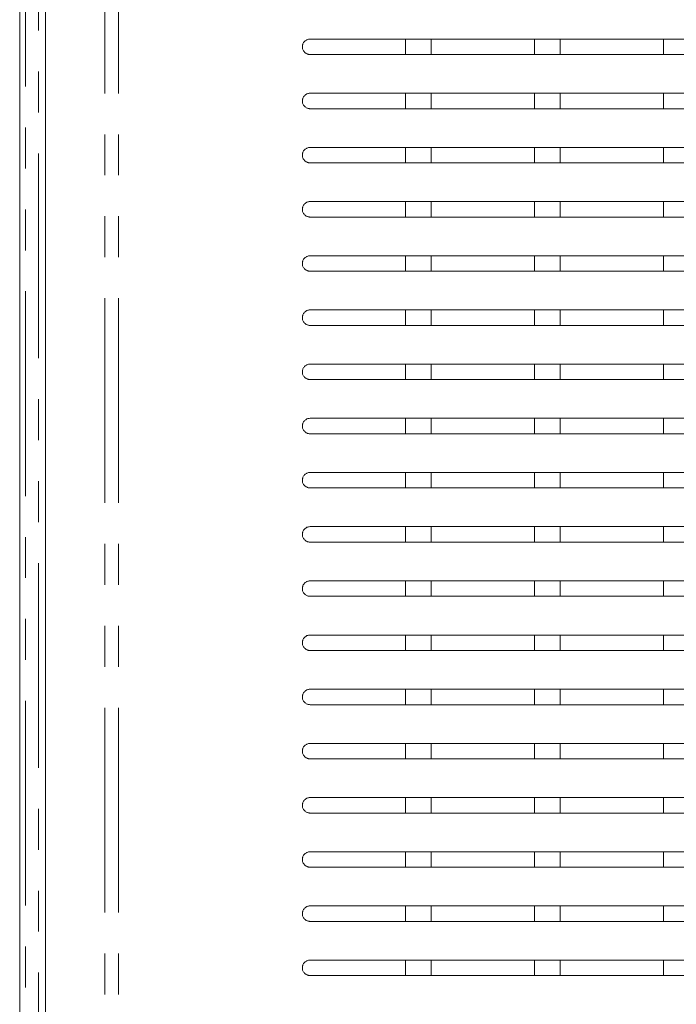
# Model space of a CAD drawing. Header units: millimetres. Extents: x 19 to 844, y 7 to 552.
# Tile 36 of 177: x 58 to 78, y 267 to 297. Entities that reach past the tile are written whole.
import ezdxf

# ---------------------------------------------------------------- set-up
doc = ezdxf.new("R2010")
doc.units = ezdxf.units.MM
doc.linetypes.add('PHANTOM', pattern=[12.7, 6.35, -1.27, 1.27, -1.27, 1.27, -1.27])

msp = doc.modelspace()

# ---------------------------------------------------------------- linework, layer by layer
at = {"color": 7, "linetype": 'Continuous', "lineweight": 15}
for p, q in [((57.88, 377.662), (57.88, 223.186)), ((58.68, 223.563), (58.68, 377.282)), ((69.848, 296.104), (69.848, 296.584)), ((70.648, 296.584), (70.648, 296.104)), ((73.848, 296.584), (73.848, 296.104)), ((74.648, 296.104), (74.648, 296.584)), ((77.848, 296.584), (77.848, 296.104)), ((69.848, 294.424), (69.848, 294.904)), ((70.648, 294.904), (70.648, 294.424)), ((73.848, 294.904), (73.848, 294.424)), ((74.648, 294.424), (74.648, 294.904)), ((77.848, 294.904), (77.848, 294.424)), ((69.848, 292.744), (69.848, 293.224)), ((70.648, 293.224), (70.648, 292.744)), ((73.848, 293.224), (73.848, 292.744)), ((74.648, 292.744), (74.648, 293.224)), ((77.848, 293.224), (77.848, 292.744)), ((69.848, 291.064), (69.848, 291.544)), ((70.648, 291.544), (70.648, 291.064)), ((73.848, 291.544), (73.848, 291.064)), ((74.648, 291.064), (74.648, 291.544)), ((77.848, 291.544), (77.848, 291.064)), ((69.848, 289.384), (69.848, 289.864)), ((70.648, 289.864), (70.648, 289.384)), ((73.848, 289.864), (73.848, 289.384)), ((74.648, 289.384), (74.648, 289.864)), ((77.848, 289.864), (77.848, 289.384)), ((69.848, 287.704), (69.848, 288.184)), ((70.648, 288.184), (70.648, 287.704)), ((73.848, 288.184), (73.848, 287.704)), ((74.648, 287.704), (74.648, 288.184)), ((77.848, 288.184), (77.848, 287.704)), ((69.848, 286.024), (69.848, 286.504)), ((70.648, 286.504), (70.648, 286.024)), ((73.848, 286.504), (73.848, 286.024)), ((74.648, 286.024), (74.648, 286.504)), ((77.848, 286.504), (77.848, 286.024)), ((69.848, 284.344), (69.848, 284.824)), ((70.648, 284.824), (70.648, 284.344)), ((73.848, 284.824), (73.848, 284.344)), ((74.648, 284.344), (74.648, 284.824)), ((77.848, 284.824), (77.848, 284.344)), ((69.848, 282.664), (69.848, 283.144)), ((70.648, 283.144), (70.648, 282.664)), ((73.848, 283.144), (73.848, 282.664)), ((74.648, 282.664), (74.648, 283.144)), ((77.848, 283.144), (77.848, 282.664)), ((69.848, 280.984), (69.848, 281.464)), ((70.648, 281.464), (70.648, 280.984)), ((73.848, 281.464), (73.848, 280.984)), ((74.648, 280.984), (74.648, 281.464)), ((77.848, 281.464), (77.848, 280.984)), ((69.848, 279.304), (69.848, 279.784)), ((70.648, 279.784), (70.648, 279.304)), ((73.848, 279.784), (73.848, 279.304)), ((74.648, 279.304), (74.648, 279.784)), ((77.848, 279.784), (77.848, 279.304)), ((69.848, 277.624), (69.848, 278.104)), ((70.648, 278.104), (70.648, 277.624)), ((73.848, 278.104), (73.848, 277.624)), ((74.648, 277.624), (74.648, 278.104)), ((77.848, 278.104), (77.848, 277.624)), ((69.848, 275.944), (69.848, 276.424)), ((70.648, 276.424), (70.648, 275.944)), ((73.848, 276.424), (73.848, 275.944)), ((74.648, 275.944), (74.648, 276.424)), ((77.848, 276.424), (77.848, 275.944)), ((69.848, 274.264), (69.848, 274.744)), ((70.648, 274.744), (70.648, 274.264)), ((73.848, 274.744), (73.848, 274.264)), ((74.648, 274.264), (74.648, 274.744)), ((77.848, 274.744), (77.848, 274.264)), ((69.848, 272.584), (69.848, 273.064)), ((70.648, 273.064), (70.648, 272.584)), ((73.848, 273.064), (73.848, 272.584)), ((74.648, 272.584), (74.648, 273.064)), ((77.848, 273.064), (77.848, 272.584)), ((69.848, 270.904), (69.848, 271.384)), ((70.648, 271.384), (70.648, 270.904)), ((73.848, 271.384), (73.848, 270.904)), ((74.648, 270.904), (74.648, 271.384)), ((77.848, 271.384), (77.848, 270.904)), ((69.848, 269.224), (69.848, 269.704)), ((70.648, 269.704), (70.648, 269.224)), ((73.848, 269.704), (73.848, 269.224)), ((74.648, 269.224), (74.648, 269.704)), ((77.848, 269.704), (77.848, 269.224)), ((69.848, 267.544), (69.848, 268.024)), ((70.648, 268.024), (70.648, 267.544)), ((73.848, 268.024), (73.848, 267.544)), ((74.648, 267.544), (74.648, 268.024)), ((77.848, 268.024), (77.848, 267.544))]:
    msp.add_line(p, q, dxfattribs=at)
at = {"color": 8, "linetype": 'PHANTOM', "lineweight": 0}
for p, q in [((58.065, 377.662), (58.065, 223.186)), ((58.464, 223.186), (58.464, 377.662)), ((60.521, 326.648), (60.52, 225.402)), ((60.942, 326.648), (60.943, 225.375))]:
    msp.add_line(p, q, dxfattribs=at)
at = {"color": 7, "linetype": 'Continuous', "lineweight": 15}
for points, knots in [([(66.648, 296.344), (66.649, 296.352), (66.649, 296.367), (66.652, 296.39), (66.658, 296.412), (66.669, 296.442), (66.687, 296.477), (66.716, 296.513), (66.752, 296.543), (66.793, 296.566), (66.839, 296.581), (66.872, 296.583), (66.888, 296.584)], [0, 0, 0, 0, 0.055785, 0.111612, 0.168235, 0.226373, 0.342769, 0.462699, 0.588547, 0.718656, 0.858432, 1, 1, 1, 1]), ([(66.888, 296.584), (68.069, 296.584), (69.247, 296.584), (71.61, 296.584), (72.794, 296.584), (75.186, 296.584), (76.394, 296.584), (78.241, 296.584), (78.863, 296.584), (79.806, 296.584), (80.122, 296.584), (80.759, 296.584), (81.079, 296.584), (82.685, 296.584), (83.986, 296.584), (86.623, 296.584), (87.96, 296.584), (92.019, 296.584), (94.791, 296.584), (97.608, 296.584)], [0, 0, 0, 0, 0.125, 0.125, 0.25, 0.25, 0.375, 0.375, 0.4375, 0.4375, 0.46875, 0.46875, 0.5, 0.5, 0.625, 0.625, 0.75, 0.75, 1, 1, 1, 1]), ([(66.888, 296.104), (66.877, 296.104), (66.856, 296.105), (66.824, 296.112), (66.788, 296.124), (66.751, 296.145), (66.715, 296.176), (66.686, 296.213), (66.664, 296.254), (66.651, 296.298), (66.649, 296.329), (66.648, 296.344)], [0, 0, 0, 0, 0.094974, 0.188103, 0.280659, 0.41209, 0.540979, 0.662942, 0.779747, 0.890751, 1, 1, 1, 1]), ([(97.608, 296.104), (94.791, 296.104), (92.017, 296.104), (87.947, 296.104), (86.606, 296.104), (84.619, 296.104), (83.961, 296.104), (82.653, 296.104), (82.002, 296.104), (78.791, 296.104), (76.359, 296.104), (72.78, 296.104), (71.599, 296.104), (69.242, 296.104), (68.066, 296.104), (66.888, 296.104)], [0, 0, 0, 0, 0.25, 0.25, 0.375, 0.375, 0.4375, 0.4375, 0.5, 0.5, 0.75, 0.75, 0.875, 0.875, 1, 1, 1, 1]), ([(66.648, 294.664), (66.649, 294.672), (66.649, 294.687), (66.652, 294.71), (66.658, 294.732), (66.669, 294.762), (66.687, 294.797), (66.716, 294.833), (66.752, 294.863), (66.793, 294.886), (66.839, 294.901), (66.872, 294.903), (66.888, 294.904)], [0, 0, 0, 0, 0.055787, 0.111615, 0.168238, 0.226377, 0.342772, 0.462701, 0.588548, 0.718657, 0.858433, 1, 1, 1, 1]), ([(66.888, 294.424), (66.877, 294.424), (66.856, 294.425), (66.824, 294.432), (66.788, 294.444), (66.751, 294.465), (66.715, 294.496), (66.686, 294.533), (66.664, 294.574), (66.651, 294.618), (66.649, 294.649), (66.648, 294.664)], [0, 0, 0, 0, 0.094974, 0.188103, 0.280659, 0.412089, 0.540979, 0.662942, 0.779746, 0.89075, 1, 1, 1, 1]), ([(66.888, 294.904), (68.069, 294.904), (69.247, 294.904), (71.61, 294.904), (72.794, 294.904), (75.186, 294.904), (76.394, 294.904), (78.241, 294.904), (78.863, 294.904), (79.806, 294.904), (80.122, 294.904), (80.759, 294.904), (81.079, 294.904), (82.685, 294.904), (83.986, 294.904), (86.623, 294.904), (87.96, 294.904), (92.019, 294.904), (94.791, 294.904), (97.608, 294.904)], [0, 0, 0, 0, 0.125, 0.125, 0.25, 0.25, 0.375, 0.375, 0.4375, 0.4375, 0.46875, 0.46875, 0.5, 0.5, 0.625, 0.625, 0.75, 0.75, 1, 1, 1, 1]), ([(97.608, 294.424), (94.791, 294.424), (92.017, 294.424), (87.947, 294.424), (86.606, 294.424), (84.619, 294.424), (83.961, 294.424), (82.653, 294.424), (82.002, 294.424), (78.791, 294.424), (76.359, 294.424), (72.78, 294.424), (71.599, 294.424), (69.242, 294.424), (68.066, 294.424), (66.888, 294.424)], [0, 0, 0, 0, 0.25, 0.25, 0.375, 0.375, 0.4375, 0.4375, 0.5, 0.5, 0.75, 0.75, 0.875, 0.875, 1, 1, 1, 1]), ([(66.648, 292.984), (66.649, 292.992), (66.649, 293.007), (66.652, 293.03), (66.658, 293.052), (66.669, 293.082), (66.687, 293.117), (66.716, 293.153), (66.752, 293.183), (66.793, 293.206), (66.839, 293.221), (66.872, 293.223), (66.888, 293.224)], [0, 0, 0, 0, 0.055788, 0.111618, 0.168242, 0.22638, 0.342775, 0.462704, 0.58855, 0.718658, 0.858434, 1, 1, 1, 1]), ([(66.888, 293.224), (68.069, 293.224), (69.247, 293.224), (71.61, 293.224), (72.794, 293.224), (75.186, 293.224), (76.394, 293.224), (78.241, 293.224), (78.863, 293.224), (79.806, 293.224), (80.122, 293.224), (80.759, 293.224), (81.079, 293.224), (82.685, 293.224), (83.986, 293.224), (86.623, 293.224), (87.96, 293.224), (92.019, 293.224), (94.791, 293.224), (97.608, 293.224)], [0, 0, 0, 0, 0.125, 0.125, 0.25, 0.25, 0.375, 0.375, 0.4375, 0.4375, 0.46875, 0.46875, 0.5, 0.5, 0.625, 0.625, 0.75, 0.75, 1, 1, 1, 1]), ([(66.888, 292.744), (66.877, 292.744), (66.856, 292.745), (66.824, 292.752), (66.788, 292.764), (66.751, 292.785), (66.715, 292.816), (66.686, 292.853), (66.664, 292.894), (66.651, 292.938), (66.649, 292.969), (66.648, 292.984)], [0, 0, 0, 0, 0.094974, 0.188103, 0.280658, 0.412089, 0.540979, 0.662941, 0.779746, 0.890749, 1, 1, 1, 1]), ([(97.608, 292.744), (94.791, 292.744), (92.017, 292.744), (87.947, 292.744), (86.606, 292.744), (84.619, 292.744), (83.961, 292.744), (82.653, 292.744), (82.002, 292.744), (78.791, 292.744), (76.359, 292.744), (72.78, 292.744), (71.599, 292.744), (69.242, 292.744), (68.066, 292.744), (66.888, 292.744)], [0, 0, 0, 0, 0.25, 0.25, 0.375, 0.375, 0.4375, 0.4375, 0.5, 0.5, 0.75, 0.75, 0.875, 0.875, 1, 1, 1, 1]), ([(66.648, 291.304), (66.649, 291.312), (66.649, 291.327), (66.652, 291.35), (66.658, 291.372), (66.669, 291.402), (66.687, 291.437), (66.716, 291.473), (66.752, 291.503), (66.793, 291.526), (66.839, 291.541), (66.872, 291.543), (66.888, 291.544)], [0, 0, 0, 0, 0.05579, 0.111621, 0.168245, 0.226384, 0.342779, 0.462706, 0.588551, 0.718659, 0.858435, 1, 1, 1, 1]), ([(66.888, 291.064), (66.877, 291.064), (66.856, 291.065), (66.824, 291.072), (66.788, 291.084), (66.751, 291.105), (66.715, 291.136), (66.686, 291.173), (66.664, 291.214), (66.651, 291.258), (66.649, 291.289), (66.648, 291.304)], [0, 0, 0, 0, 0.094974, 0.188103, 0.280658, 0.412088, 0.540979, 0.662941, 0.779746, 0.890749, 1, 1, 1, 1]), ([(66.888, 291.544), (68.069, 291.544), (69.247, 291.544), (71.61, 291.544), (72.794, 291.544), (75.186, 291.544), (76.394, 291.544), (78.241, 291.544), (78.863, 291.544), (79.806, 291.544), (80.122, 291.544), (80.759, 291.544), (81.079, 291.544), (82.685, 291.544), (83.986, 291.544), (86.623, 291.544), (87.96, 291.544), (92.019, 291.544), (94.791, 291.544), (97.608, 291.544)], [0, 0, 0, 0, 0.125, 0.125, 0.25, 0.25, 0.375, 0.375, 0.4375, 0.4375, 0.46875, 0.46875, 0.5, 0.5, 0.625, 0.625, 0.75, 0.75, 1, 1, 1, 1]), ([(97.608, 291.064), (94.791, 291.064), (92.017, 291.064), (87.947, 291.064), (86.606, 291.064), (84.619, 291.064), (83.961, 291.064), (82.653, 291.064), (82.002, 291.064), (78.791, 291.064), (76.359, 291.064), (72.78, 291.064), (71.599, 291.064), (69.242, 291.064), (68.066, 291.064), (66.888, 291.064)], [0, 0, 0, 0, 0.25, 0.25, 0.375, 0.375, 0.4375, 0.4375, 0.5, 0.5, 0.75, 0.75, 0.875, 0.875, 1, 1, 1, 1]), ([(66.648, 289.624), (66.649, 289.632), (66.649, 289.647), (66.652, 289.67), (66.658, 289.692), (66.669, 289.722), (66.687, 289.757), (66.716, 289.793), (66.752, 289.823), (66.793, 289.846), (66.839, 289.861), (66.872, 289.863), (66.888, 289.864)], [0, 0, 0, 0, 0.055792, 0.111624, 0.168249, 0.226387, 0.342782, 0.462709, 0.588553, 0.71866, 0.858436, 1, 1, 1, 1]), ([(66.888, 289.864), (68.069, 289.864), (69.247, 289.864), (71.61, 289.864), (72.794, 289.864), (75.186, 289.864), (76.394, 289.864), (78.241, 289.864), (78.863, 289.864), (79.806, 289.864), (80.122, 289.864), (80.759, 289.864), (81.079, 289.864), (82.685, 289.864), (83.986, 289.864), (86.623, 289.864), (87.96, 289.864), (92.019, 289.864), (94.791, 289.864), (97.608, 289.864)], [0, 0, 0, 0, 0.125, 0.125, 0.25, 0.25, 0.375, 0.375, 0.4375, 0.4375, 0.46875, 0.46875, 0.5, 0.5, 0.625, 0.625, 0.75, 0.75, 1, 1, 1, 1]), ([(66.888, 289.384), (66.877, 289.384), (66.856, 289.385), (66.824, 289.392), (66.788, 289.404), (66.751, 289.425), (66.715, 289.456), (66.686, 289.493), (66.664, 289.534), (66.651, 289.578), (66.649, 289.609), (66.648, 289.624)], [0, 0, 0, 0, 0.094974, 0.188103, 0.280657, 0.412088, 0.540979, 0.662941, 0.779746, 0.890748, 1, 1, 1, 1]), ([(97.608, 289.384), (94.791, 289.384), (92.017, 289.384), (87.947, 289.384), (86.606, 289.384), (84.619, 289.384), (83.961, 289.384), (82.653, 289.384), (82.002, 289.384), (78.791, 289.384), (76.359, 289.384), (72.78, 289.384), (71.599, 289.384), (69.241, 289.384), (68.066, 289.384), (66.888, 289.384)], [0, 0, 0, 0, 0.25, 0.25, 0.375, 0.375, 0.4375, 0.4375, 0.5, 0.5, 0.75, 0.75, 0.875, 0.875, 1, 1, 1, 1]), ([(66.648, 287.944), (66.649, 287.952), (66.649, 287.967), (66.652, 287.99), (66.658, 288.013), (66.669, 288.042), (66.687, 288.077), (66.716, 288.113), (66.752, 288.143), (66.793, 288.166), (66.839, 288.181), (66.872, 288.183), (66.888, 288.184)], [0, 0, 0, 0, 0.055794, 0.111627, 0.168253, 0.226391, 0.342785, 0.462711, 0.588554, 0.718662, 0.858438, 1, 1, 1, 1]), ([(66.888, 287.704), (66.877, 287.704), (66.856, 287.705), (66.824, 287.712), (66.788, 287.724), (66.751, 287.745), (66.715, 287.776), (66.686, 287.813), (66.664, 287.854), (66.651, 287.898), (66.649, 287.929), (66.648, 287.944)], [0, 0, 0, 0, 0.094974, 0.188102, 0.280657, 0.412087, 0.540979, 0.66294, 0.779746, 0.890747, 1, 1, 1, 1]), ([(66.888, 288.184), (68.068, 288.184), (69.247, 288.184), (71.61, 288.184), (72.794, 288.184), (75.186, 288.184), (76.394, 288.184), (78.241, 288.184), (78.863, 288.184), (79.806, 288.184), (80.122, 288.184), (80.759, 288.184), (81.079, 288.184), (82.685, 288.184), (83.986, 288.184), (86.623, 288.184), (87.96, 288.184), (92.019, 288.184), (94.791, 288.184), (97.608, 288.184)], [0, 0, 0, 0, 0.125, 0.125, 0.25, 0.25, 0.375, 0.375, 0.4375, 0.4375, 0.46875, 0.46875, 0.5, 0.5, 0.625, 0.625, 0.75, 0.75, 1, 1, 1, 1]), ([(97.608, 287.704), (94.791, 287.704), (92.017, 287.704), (87.947, 287.704), (86.606, 287.704), (84.619, 287.704), (83.961, 287.704), (82.653, 287.704), (82.002, 287.704), (78.791, 287.704), (76.359, 287.704), (72.78, 287.704), (71.599, 287.704), (69.241, 287.704), (68.066, 287.704), (66.888, 287.704)], [0, 0, 0, 0, 0.25, 0.25, 0.375, 0.375, 0.4375, 0.4375, 0.5, 0.5, 0.75, 0.75, 0.875, 0.875, 1, 1, 1, 1]), ([(66.648, 286.264), (66.649, 286.272), (66.649, 286.287), (66.652, 286.31), (66.658, 286.333), (66.669, 286.362), (66.687, 286.397), (66.716, 286.433), (66.752, 286.463), (66.793, 286.486), (66.839, 286.501), (66.872, 286.503), (66.888, 286.504)], [0, 0, 0, 0, 0.055796, 0.11163, 0.168256, 0.226394, 0.342788, 0.462714, 0.588556, 0.718663, 0.858439, 1, 1, 1, 1]), ([(66.888, 286.504), (68.068, 286.504), (69.247, 286.504), (71.61, 286.504), (72.793, 286.504), (75.186, 286.504), (76.394, 286.504), (78.241, 286.504), (78.863, 286.504), (79.806, 286.504), (80.122, 286.504), (80.759, 286.504), (81.079, 286.504), (82.685, 286.504), (83.986, 286.504), (86.623, 286.504), (87.96, 286.504), (92.019, 286.504), (94.791, 286.504), (97.608, 286.504)], [0, 0, 0, 0, 0.125, 0.125, 0.25, 0.25, 0.375, 0.375, 0.4375, 0.4375, 0.46875, 0.46875, 0.5, 0.5, 0.625, 0.625, 0.75, 0.75, 1, 1, 1, 1]), ([(66.888, 286.024), (66.877, 286.024), (66.856, 286.025), (66.824, 286.032), (66.788, 286.044), (66.751, 286.065), (66.715, 286.096), (66.686, 286.133), (66.664, 286.174), (66.651, 286.218), (66.649, 286.249), (66.648, 286.264)], [0, 0, 0, 0, 0.094974, 0.188102, 0.280656, 0.412086, 0.540978, 0.66294, 0.779746, 0.890747, 1, 1, 1, 1]), ([(97.608, 286.024), (94.791, 286.024), (92.017, 286.024), (87.947, 286.024), (86.606, 286.024), (84.619, 286.024), (83.961, 286.024), (82.653, 286.024), (82.002, 286.024), (78.791, 286.024), (76.359, 286.024), (72.78, 286.024), (71.599, 286.024), (69.241, 286.024), (68.066, 286.024), (66.888, 286.024)], [0, 0, 0, 0, 0.25, 0.25, 0.375, 0.375, 0.4375, 0.4375, 0.5, 0.5, 0.75, 0.75, 0.875, 0.875, 1, 1, 1, 1]), ([(66.648, 284.584), (66.649, 284.592), (66.649, 284.607), (66.652, 284.63), (66.658, 284.653), (66.669, 284.682), (66.687, 284.717), (66.716, 284.753), (66.752, 284.783), (66.793, 284.806), (66.839, 284.821), (66.872, 284.823), (66.888, 284.824)], [0, 0, 0, 0, 0.055798, 0.111633, 0.16826, 0.226398, 0.342791, 0.462716, 0.588557, 0.718664, 0.85844, 1, 1, 1, 1]), ([(66.888, 284.344), (66.877, 284.344), (66.856, 284.345), (66.824, 284.352), (66.788, 284.364), (66.751, 284.385), (66.715, 284.416), (66.686, 284.453), (66.664, 284.494), (66.651, 284.538), (66.649, 284.569), (66.648, 284.584)], [0, 0, 0, 0, 0.094974, 0.188102, 0.280656, 0.412086, 0.540978, 0.662939, 0.779746, 0.890746, 1, 1, 1, 1]), ([(66.888, 284.824), (68.068, 284.824), (69.247, 284.824), (71.609, 284.824), (72.793, 284.824), (75.186, 284.824), (76.394, 284.824), (78.241, 284.824), (78.863, 284.824), (79.806, 284.824), (80.122, 284.824), (80.759, 284.824), (81.079, 284.824), (82.685, 284.824), (83.986, 284.824), (86.623, 284.824), (87.96, 284.824), (92.019, 284.824), (94.791, 284.824), (97.608, 284.824)], [0, 0, 0, 0, 0.125, 0.125, 0.25, 0.25, 0.375, 0.375, 0.4375, 0.4375, 0.46875, 0.46875, 0.5, 0.5, 0.625, 0.625, 0.75, 0.75, 1, 1, 1, 1]), ([(97.608, 284.344), (94.791, 284.344), (92.017, 284.344), (87.947, 284.344), (86.606, 284.344), (84.619, 284.344), (83.961, 284.344), (82.653, 284.344), (82.002, 284.344), (78.791, 284.344), (76.359, 284.344), (72.78, 284.344), (71.599, 284.344), (69.241, 284.344), (68.066, 284.344), (66.888, 284.344)], [0, 0, 0, 0, 0.25, 0.25, 0.375, 0.375, 0.4375, 0.4375, 0.5, 0.5, 0.75, 0.75, 0.875, 0.875, 1, 1, 1, 1]), ([(66.648, 282.904), (66.649, 282.912), (66.649, 282.927), (66.652, 282.95), (66.658, 282.973), (66.669, 283.002), (66.687, 283.037), (66.716, 283.073), (66.752, 283.103), (66.793, 283.126), (66.839, 283.141), (66.872, 283.143), (66.888, 283.144)], [0, 0, 0, 0, 0.055799, 0.111636, 0.168263, 0.226401, 0.342794, 0.462718, 0.588559, 0.718665, 0.858441, 1, 1, 1, 1]), ([(66.888, 283.144), (68.068, 283.144), (69.247, 283.144), (71.609, 283.144), (72.793, 283.144), (75.186, 283.144), (76.394, 283.144), (78.241, 283.144), (78.863, 283.144), (79.806, 283.144), (80.122, 283.144), (80.759, 283.144), (81.079, 283.144), (82.685, 283.144), (83.986, 283.144), (86.623, 283.144), (87.96, 283.144), (92.019, 283.144), (94.791, 283.144), (97.608, 283.144)], [0, 0, 0, 0, 0.125, 0.125, 0.25, 0.25, 0.375, 0.375, 0.4375, 0.4375, 0.46875, 0.46875, 0.5, 0.5, 0.625, 0.625, 0.75, 0.75, 1, 1, 1, 1]), ([(66.888, 282.664), (66.877, 282.664), (66.856, 282.665), (66.824, 282.672), (66.788, 282.684), (66.751, 282.705), (66.715, 282.736), (66.686, 282.773), (66.664, 282.814), (66.651, 282.858), (66.649, 282.889), (66.648, 282.904)], [0, 0, 0, 0, 0.094974, 0.188102, 0.280655, 0.412085, 0.540978, 0.662939, 0.779745, 0.890745, 1, 1, 1, 1]), ([(97.608, 282.664), (94.791, 282.664), (92.017, 282.664), (87.947, 282.664), (86.606, 282.664), (84.619, 282.664), (83.961, 282.664), (82.653, 282.664), (82.002, 282.664), (78.791, 282.664), (76.359, 282.664), (72.78, 282.664), (71.599, 282.664), (69.241, 282.664), (68.066, 282.664), (66.888, 282.664)], [0, 0, 0, 0, 0.25, 0.25, 0.375, 0.375, 0.4375, 0.4375, 0.5, 0.5, 0.75, 0.75, 0.875, 0.875, 1, 1, 1, 1]), ([(66.648, 281.224), (66.649, 281.232), (66.649, 281.247), (66.652, 281.27), (66.658, 281.293), (66.669, 281.322), (66.687, 281.357), (66.716, 281.393), (66.752, 281.423), (66.793, 281.446), (66.839, 281.461), (66.872, 281.463), (66.888, 281.464)], [0, 0, 0, 0, 0.055801, 0.111639, 0.168267, 0.226405, 0.342797, 0.462721, 0.58856, 0.718667, 0.858442, 1, 1, 1, 1]), ([(66.888, 280.984), (66.877, 280.984), (66.856, 280.985), (66.824, 280.992), (66.788, 281.004), (66.751, 281.025), (66.715, 281.056), (66.686, 281.093), (66.664, 281.134), (66.651, 281.178), (66.649, 281.209), (66.648, 281.224)], [0, 0, 0, 0, 0.094973, 0.188101, 0.280654, 0.412084, 0.540977, 0.662938, 0.779745, 0.890745, 1, 1, 1, 1]), ([(66.888, 281.464), (68.068, 281.464), (69.247, 281.464), (71.609, 281.464), (72.793, 281.464), (75.186, 281.464), (76.394, 281.464), (78.241, 281.464), (78.863, 281.464), (79.806, 281.464), (80.122, 281.464), (80.759, 281.464), (81.079, 281.464), (82.685, 281.464), (83.986, 281.464), (86.623, 281.464), (87.96, 281.464), (92.019, 281.464), (94.791, 281.464), (97.608, 281.464)], [0, 0, 0, 0, 0.125, 0.125, 0.25, 0.25, 0.375, 0.375, 0.4375, 0.4375, 0.46875, 0.46875, 0.5, 0.5, 0.625, 0.625, 0.75, 0.75, 1, 1, 1, 1]), ([(97.608, 280.984), (94.791, 280.984), (92.017, 280.984), (87.947, 280.984), (86.606, 280.984), (84.619, 280.984), (83.961, 280.984), (82.653, 280.984), (82.002, 280.984), (78.791, 280.984), (76.359, 280.984), (72.78, 280.984), (71.598, 280.984), (69.241, 280.984), (68.066, 280.984), (66.888, 280.984)], [0, 0, 0, 0, 0.25, 0.25, 0.375, 0.375, 0.4375, 0.4375, 0.5, 0.5, 0.75, 0.75, 0.875, 0.875, 1, 1, 1, 1]), ([(66.648, 279.544), (66.649, 279.552), (66.649, 279.567), (66.652, 279.59), (66.658, 279.613), (66.669, 279.642), (66.687, 279.677), (66.716, 279.713), (66.752, 279.743), (66.793, 279.766), (66.839, 279.781), (66.872, 279.783), (66.888, 279.784)], [0, 0, 0, 0, 0.055803, 0.111642, 0.16827, 0.226408, 0.3428, 0.462723, 0.588562, 0.718668, 0.858444, 1, 1, 1, 1]), ([(66.888, 279.784), (68.068, 279.784), (69.247, 279.784), (71.609, 279.784), (72.793, 279.784), (75.186, 279.784), (76.394, 279.784), (78.241, 279.784), (78.863, 279.784), (79.806, 279.784), (80.122, 279.784), (80.759, 279.784), (81.079, 279.784), (82.685, 279.784), (83.986, 279.784), (86.623, 279.784), (87.96, 279.784), (92.019, 279.784), (94.791, 279.784), (97.608, 279.784)], [0, 0, 0, 0, 0.125, 0.125, 0.25, 0.25, 0.375, 0.375, 0.4375, 0.4375, 0.46875, 0.46875, 0.5, 0.5, 0.625, 0.625, 0.75, 0.75, 1, 1, 1, 1]), ([(66.888, 279.304), (66.877, 279.304), (66.856, 279.305), (66.824, 279.312), (66.788, 279.324), (66.751, 279.345), (66.715, 279.376), (66.686, 279.413), (66.664, 279.454), (66.651, 279.498), (66.649, 279.529), (66.648, 279.544)], [0, 0, 0, 0, 0.094973, 0.188101, 0.280654, 0.412083, 0.540977, 0.662938, 0.779745, 0.890744, 1, 1, 1, 1]), ([(97.608, 279.304), (94.791, 279.304), (92.017, 279.304), (87.947, 279.304), (86.606, 279.304), (84.619, 279.304), (83.961, 279.304), (82.653, 279.304), (82.002, 279.304), (78.791, 279.304), (76.359, 279.304), (72.78, 279.304), (71.598, 279.304), (69.241, 279.304), (68.066, 279.304), (66.888, 279.304)], [0, 0, 0, 0, 0.25, 0.25, 0.375, 0.375, 0.4375, 0.4375, 0.5, 0.5, 0.75, 0.75, 0.875, 0.875, 1, 1, 1, 1]), ([(66.648, 277.864), (66.649, 277.872), (66.649, 277.887), (66.652, 277.91), (66.658, 277.933), (66.669, 277.962), (66.687, 277.997), (66.716, 278.033), (66.752, 278.063), (66.793, 278.086), (66.839, 278.101), (66.872, 278.103), (66.888, 278.104)], [0, 0, 0, 0, 0.055805, 0.111645, 0.168274, 0.226412, 0.342803, 0.462725, 0.588563, 0.718669, 0.858445, 1, 1, 1, 1]), ([(66.888, 277.624), (66.877, 277.624), (66.856, 277.625), (66.824, 277.632), (66.788, 277.644), (66.751, 277.665), (66.715, 277.696), (66.686, 277.733), (66.664, 277.774), (66.651, 277.818), (66.649, 277.849), (66.648, 277.864)], [0, 0, 0, 0, 0.094973, 0.188101, 0.280653, 0.412083, 0.540976, 0.662937, 0.779745, 0.890743, 1, 1, 1, 1]), ([(66.888, 278.104), (68.068, 278.104), (69.247, 278.104), (71.609, 278.104), (72.793, 278.104), (75.186, 278.104), (76.394, 278.104), (78.241, 278.104), (78.863, 278.104), (79.806, 278.104), (80.122, 278.104), (80.759, 278.104), (81.079, 278.104), (82.685, 278.104), (83.986, 278.104), (86.623, 278.104), (87.96, 278.104), (92.019, 278.104), (94.791, 278.104), (97.608, 278.104)], [0, 0, 0, 0, 0.125, 0.125, 0.25, 0.25, 0.375, 0.375, 0.4375, 0.4375, 0.46875, 0.46875, 0.5, 0.5, 0.625, 0.625, 0.75, 0.75, 1, 1, 1, 1]), ([(97.608, 277.624), (94.791, 277.624), (92.017, 277.624), (87.947, 277.624), (86.606, 277.624), (84.619, 277.624), (83.961, 277.624), (82.653, 277.624), (82.002, 277.624), (78.791, 277.624), (76.359, 277.624), (72.78, 277.624), (71.598, 277.624), (69.241, 277.624), (68.066, 277.624), (66.888, 277.624)], [0, 0, 0, 0, 0.25, 0.25, 0.375, 0.375, 0.4375, 0.4375, 0.5, 0.5, 0.75, 0.75, 0.875, 0.875, 1, 1, 1, 1]), ([(66.648, 276.184), (66.649, 276.192), (66.649, 276.207), (66.652, 276.23), (66.658, 276.253), (66.669, 276.282), (66.687, 276.317), (66.716, 276.353), (66.752, 276.383), (66.793, 276.406), (66.839, 276.421), (66.872, 276.423), (66.888, 276.424)], [0, 0, 0, 0, 0.055854, 0.111724, 0.168362, 0.22649, 0.342861, 0.462779, 0.588592, 0.718704, 0.858474, 1, 1, 1, 1]), ([(66.888, 276.424), (68.068, 276.424), (69.247, 276.424), (71.609, 276.424), (72.793, 276.424), (75.186, 276.424), (76.394, 276.424), (78.241, 276.424), (78.863, 276.424), (79.806, 276.424), (80.122, 276.424), (80.759, 276.424), (81.079, 276.424), (82.685, 276.424), (83.986, 276.424), (86.623, 276.424), (87.96, 276.424), (92.019, 276.424), (94.791, 276.424), (97.608, 276.424)], [0, 0, 0, 0, 0.125, 0.125, 0.25, 0.25, 0.375, 0.375, 0.4375, 0.4375, 0.46875, 0.46875, 0.5, 0.5, 0.625, 0.625, 0.75, 0.75, 1, 1, 1, 1]), ([(66.888, 275.944), (66.877, 275.944), (66.856, 275.945), (66.824, 275.952), (66.788, 275.964), (66.751, 275.985), (66.715, 276.016), (66.686, 276.053), (66.664, 276.094), (66.651, 276.138), (66.649, 276.169), (66.648, 276.184)], [0, 0, 0, 0, 0.094988, 0.188138, 0.280723, 0.412173, 0.541056, 0.662993, 0.779762, 0.89071, 1, 1, 1, 1]), ([(97.608, 275.944), (94.791, 275.944), (92.017, 275.944), (87.947, 275.944), (86.606, 275.944), (84.619, 275.944), (83.961, 275.944), (82.653, 275.944), (82.002, 275.944), (78.791, 275.944), (76.359, 275.944), (72.78, 275.944), (71.598, 275.944), (69.241, 275.944), (68.066, 275.944), (66.888, 275.944)], [0, 0, 0, 0, 0.25, 0.25, 0.375, 0.375, 0.4375, 0.4375, 0.5, 0.5, 0.75, 0.75, 0.875, 0.875, 1, 1, 1, 1]), ([(66.648, 274.504), (66.649, 274.512), (66.649, 274.527), (66.652, 274.55), (66.658, 274.573), (66.669, 274.602), (66.687, 274.637), (66.716, 274.673), (66.752, 274.703), (66.793, 274.726), (66.839, 274.741), (66.872, 274.743), (66.888, 274.744)], [0, 0, 0, 0, 0.055808, 0.111651, 0.168281, 0.226418, 0.34281, 0.46273, 0.588566, 0.718671, 0.858447, 1, 1, 1, 1]), ([(66.888, 274.264), (66.877, 274.264), (66.856, 274.265), (66.824, 274.272), (66.788, 274.284), (66.751, 274.305), (66.715, 274.336), (66.686, 274.373), (66.664, 274.414), (66.651, 274.458), (66.649, 274.489), (66.648, 274.504)], [0, 0, 0, 0, 0.094973, 0.1881, 0.280651, 0.412081, 0.540975, 0.662936, 0.779744, 0.890742, 1, 1, 1, 1]), ([(66.888, 274.744), (68.068, 274.744), (69.247, 274.744), (71.609, 274.744), (72.793, 274.744), (75.186, 274.744), (76.394, 274.744), (78.241, 274.744), (78.863, 274.744), (79.806, 274.744), (80.122, 274.744), (80.759, 274.744), (81.079, 274.744), (82.685, 274.744), (83.986, 274.744), (86.623, 274.744), (87.96, 274.744), (92.019, 274.744), (94.791, 274.744), (97.608, 274.744)], [0, 0, 0, 0, 0.125, 0.125, 0.25, 0.25, 0.375, 0.375, 0.4375, 0.4375, 0.46875, 0.46875, 0.5, 0.5, 0.625, 0.625, 0.75, 0.75, 1, 1, 1, 1]), ([(97.608, 274.264), (94.791, 274.264), (92.017, 274.264), (87.947, 274.264), (86.606, 274.264), (84.619, 274.264), (83.961, 274.264), (82.653, 274.264), (82.002, 274.264), (78.791, 274.264), (76.359, 274.264), (72.78, 274.264), (71.598, 274.264), (69.241, 274.264), (68.066, 274.264), (66.888, 274.264)], [0, 0, 0, 0, 0.25, 0.25, 0.375, 0.375, 0.4375, 0.4375, 0.5, 0.5, 0.75, 0.75, 0.875, 0.875, 1, 1, 1, 1]), ([(66.648, 272.824), (66.649, 272.832), (66.649, 272.847), (66.652, 272.87), (66.658, 272.893), (66.669, 272.922), (66.687, 272.957), (66.716, 272.993), (66.752, 273.023), (66.793, 273.046), (66.839, 273.061), (66.872, 273.063), (66.888, 273.064)], [0, 0, 0, 0, 0.05581, 0.111654, 0.168284, 0.226422, 0.342813, 0.462733, 0.588568, 0.718673, 0.858448, 1, 1, 1, 1]), ([(66.888, 273.064), (68.068, 273.064), (69.247, 273.064), (71.609, 273.064), (72.793, 273.064), (75.186, 273.064), (76.394, 273.064), (78.241, 273.064), (78.863, 273.064), (79.806, 273.064), (80.122, 273.064), (80.759, 273.064), (81.079, 273.064), (82.685, 273.064), (83.986, 273.064), (86.623, 273.064), (87.96, 273.064), (92.019, 273.064), (94.791, 273.064), (97.608, 273.064)], [0, 0, 0, 0, 0.125, 0.125, 0.25, 0.25, 0.375, 0.375, 0.4375, 0.4375, 0.46875, 0.46875, 0.5, 0.5, 0.625, 0.625, 0.75, 0.75, 1, 1, 1, 1]), ([(66.888, 272.584), (66.877, 272.584), (66.856, 272.585), (66.824, 272.592), (66.788, 272.604), (66.751, 272.625), (66.715, 272.656), (66.686, 272.693), (66.664, 272.734), (66.651, 272.778), (66.649, 272.809), (66.648, 272.824)], [0, 0, 0, 0, 0.094973, 0.188099, 0.28065, 0.41208, 0.540975, 0.662936, 0.779744, 0.890741, 1, 1, 1, 1]), ([(97.608, 272.584), (94.791, 272.584), (92.017, 272.584), (87.947, 272.584), (86.606, 272.584), (84.619, 272.584), (83.961, 272.584), (82.653, 272.584), (82.002, 272.584), (78.791, 272.584), (76.359, 272.584), (72.78, 272.584), (71.598, 272.584), (69.241, 272.584), (68.066, 272.584), (66.888, 272.584)], [0, 0, 0, 0, 0.25, 0.25, 0.375, 0.375, 0.4375, 0.4375, 0.5, 0.5, 0.75, 0.75, 0.875, 0.875, 1, 1, 1, 1]), ([(66.648, 271.144), (66.649, 271.152), (66.649, 271.167), (66.652, 271.19), (66.658, 271.213), (66.669, 271.242), (66.687, 271.277), (66.716, 271.313), (66.752, 271.343), (66.793, 271.366), (66.839, 271.381), (66.872, 271.383), (66.888, 271.384)], [0, 0, 0, 0, 0.055812, 0.111657, 0.168287, 0.226425, 0.342816, 0.462735, 0.588569, 0.718674, 0.858449, 1, 1, 1, 1]), ([(66.888, 270.904), (66.877, 270.904), (66.856, 270.905), (66.824, 270.912), (66.788, 270.924), (66.751, 270.945), (66.715, 270.976), (66.686, 271.013), (66.664, 271.054), (66.651, 271.098), (66.649, 271.129), (66.648, 271.144)], [0, 0, 0, 0, 0.094972, 0.188099, 0.28065, 0.412079, 0.540974, 0.662935, 0.779744, 0.890741, 1, 1, 1, 1]), ([(66.888, 271.384), (68.068, 271.384), (69.247, 271.384), (71.609, 271.384), (72.793, 271.384), (75.186, 271.384), (76.394, 271.384), (78.241, 271.384), (78.863, 271.384), (79.806, 271.384), (80.122, 271.384), (80.759, 271.384), (81.079, 271.384), (82.685, 271.384), (83.986, 271.384), (86.623, 271.384), (87.96, 271.384), (92.019, 271.384), (94.791, 271.384), (97.608, 271.384)], [0, 0, 0, 0, 0.125, 0.125, 0.25, 0.25, 0.375, 0.375, 0.4375, 0.4375, 0.46875, 0.46875, 0.5, 0.5, 0.625, 0.625, 0.75, 0.75, 1, 1, 1, 1]), ([(97.608, 270.904), (94.791, 270.904), (92.017, 270.904), (87.947, 270.904), (86.606, 270.904), (84.619, 270.904), (83.961, 270.904), (82.653, 270.904), (82.002, 270.904), (78.791, 270.904), (76.359, 270.904), (72.78, 270.904), (71.598, 270.904), (69.241, 270.904), (68.066, 270.904), (66.888, 270.904)], [0, 0, 0, 0, 0.25, 0.25, 0.375, 0.375, 0.4375, 0.4375, 0.5, 0.5, 0.75, 0.75, 0.875, 0.875, 1, 1, 1, 1]), ([(66.648, 269.464), (66.649, 269.472), (66.649, 269.487), (66.652, 269.51), (66.658, 269.533), (66.669, 269.562), (66.687, 269.597), (66.716, 269.633), (66.752, 269.663), (66.793, 269.686), (66.839, 269.701), (66.872, 269.703), (66.888, 269.704)], [0, 0, 0, 0, 0.055814, 0.11166, 0.168292, 0.226429, 0.342819, 0.462738, 0.588571, 0.718675, 0.858451, 1, 1, 1, 1]), ([(66.888, 269.704), (68.068, 269.704), (69.247, 269.704), (71.609, 269.704), (72.793, 269.704), (75.186, 269.704), (76.394, 269.704), (78.241, 269.704), (78.863, 269.704), (79.806, 269.704), (80.122, 269.704), (80.759, 269.704), (81.079, 269.704), (82.685, 269.704), (83.986, 269.704), (86.623, 269.704), (87.96, 269.704), (92.019, 269.704), (94.791, 269.704), (97.608, 269.704)], [0, 0, 0, 0, 0.125, 0.125, 0.25, 0.25, 0.375, 0.375, 0.4375, 0.4375, 0.46875, 0.46875, 0.5, 0.5, 0.625, 0.625, 0.75, 0.75, 1, 1, 1, 1]), ([(66.888, 269.224), (66.877, 269.224), (66.856, 269.225), (66.824, 269.232), (66.788, 269.244), (66.751, 269.265), (66.715, 269.296), (66.686, 269.333), (66.664, 269.374), (66.651, 269.418), (66.649, 269.449), (66.648, 269.464)], [0, 0, 0, 0, 0.094972, 0.188098, 0.280649, 0.412078, 0.540974, 0.662935, 0.779744, 0.89074, 1, 1, 1, 1]), ([(97.608, 269.224), (94.791, 269.224), (92.017, 269.224), (87.947, 269.224), (86.606, 269.224), (84.619, 269.224), (83.961, 269.224), (82.653, 269.224), (82.002, 269.224), (78.791, 269.224), (76.359, 269.224), (72.779, 269.224), (71.598, 269.224), (69.241, 269.224), (68.066, 269.224), (66.888, 269.224)], [0, 0, 0, 0, 0.25, 0.25, 0.375, 0.375, 0.4375, 0.4375, 0.5, 0.5, 0.75, 0.75, 0.875, 0.875, 1, 1, 1, 1]), ([(66.648, 267.784), (66.649, 267.792), (66.649, 267.807), (66.652, 267.83), (66.658, 267.853), (66.669, 267.882), (66.687, 267.917), (66.716, 267.953), (66.752, 267.983), (66.793, 268.006), (66.839, 268.021), (66.872, 268.023), (66.888, 268.024)], [0, 0, 0, 0, 0.055816, 0.111664, 0.168296, 0.226433, 0.342822, 0.46274, 0.588573, 0.718677, 0.858452, 1, 1, 1, 1]), ([(66.888, 267.544), (66.877, 267.544), (66.856, 267.545), (66.824, 267.552), (66.788, 267.564), (66.751, 267.585), (66.715, 267.616), (66.686, 267.653), (66.664, 267.694), (66.651, 267.738), (66.649, 267.769), (66.648, 267.784)], [0, 0, 0, 0, 0.094972, 0.188098, 0.280648, 0.412077, 0.540973, 0.662934, 0.779743, 0.890739, 1, 1, 1, 1]), ([(66.888, 268.024), (68.068, 268.024), (69.247, 268.024), (71.609, 268.024), (72.793, 268.024), (75.186, 268.024), (76.394, 268.024), (78.241, 268.024), (78.863, 268.024), (79.806, 268.024), (80.122, 268.024), (80.759, 268.024), (81.079, 268.024), (82.685, 268.024), (83.986, 268.024), (86.623, 268.024), (87.96, 268.024), (92.019, 268.024), (94.791, 268.024), (97.608, 268.024)], [0, 0, 0, 0, 0.125, 0.125, 0.25, 0.25, 0.375, 0.375, 0.4375, 0.4375, 0.46875, 0.46875, 0.5, 0.5, 0.625, 0.625, 0.75, 0.75, 1, 1, 1, 1]), ([(97.608, 267.544), (94.791, 267.544), (92.017, 267.544), (87.947, 267.544), (86.606, 267.544), (84.619, 267.544), (83.961, 267.544), (82.653, 267.544), (82.002, 267.544), (78.791, 267.544), (76.359, 267.544), (72.779, 267.544), (71.598, 267.544), (69.241, 267.544), (68.066, 267.544), (66.888, 267.544)], [0, 0, 0, 0, 0.25, 0.25, 0.375, 0.375, 0.4375, 0.4375, 0.5, 0.5, 0.75, 0.75, 0.875, 0.875, 1, 1, 1, 1])]:
    msp.add_open_spline(points, degree=3, knots=knots, dxfattribs=at)
at = {"color": 8, "linetype": 'PHANTOM', "lineweight": 0}
msp.add_open_spline([(60.943, 225.375), (61.08, 225.606), (61.341, 226.047), (61.95, 227.074), (62.722, 228.361), (63.623, 229.849), (64.297, 230.956), (64.801, 231.772), (65.363, 232.67), (66.112, 233.849), (67.006, 235.252), (67.825, 236.519), (68.49, 237.52), (69.019, 238.313), (69.594, 239.168), (70.318, 240.23), (71.242, 241.562), (72.196, 242.913), (73.496, 244.704), (75.133, 246.897), (77.196, 249.513), (79.029, 251.704), (80.62, 253.494), (82.521, 255.543), (84.414, 257.411), (86.241, 259.033), (87.604, 260.182), (89.013, 261.273), (90.446, 262.288), (91.487, 262.977), (92.503, 263.592), (93.54, 264.158), (94.617, 264.683), (95.761, 265.182), (96.935, 265.631), (98.121, 266.015), (99.096, 266.264), (99.873, 266.416), (100.442, 266.507), (101.005, 266.575), (101.554, 266.622), (102.101, 266.65), (102.464, 266.652), (102.648, 266.653)], degree=3, knots=[0, 0, 0, 0, 0.013363, 0.025483, 0.059403, 0.088116, 0.112332, 0.124151, 0.136111, 0.165436, 0.194236, 0.219705, 0.241304, 0.254814, 0.267806, 0.293323, 0.319711, 0.349745, 0.377, 0.431706, 0.48815, 0.545089, 0.57512, 0.607712, 0.683944, 0.705918, 0.726946, 0.770633, 0.792052, 0.811439, 0.830502, 0.848906, 0.867878, 0.887617, 0.908295, 0.927592, 0.946779, 0.955965, 0.965137, 0.97406, 0.982825, 0.991263, 1, 1, 1, 1], dxfattribs=at)

doc.saveas('drawing.dxf')
